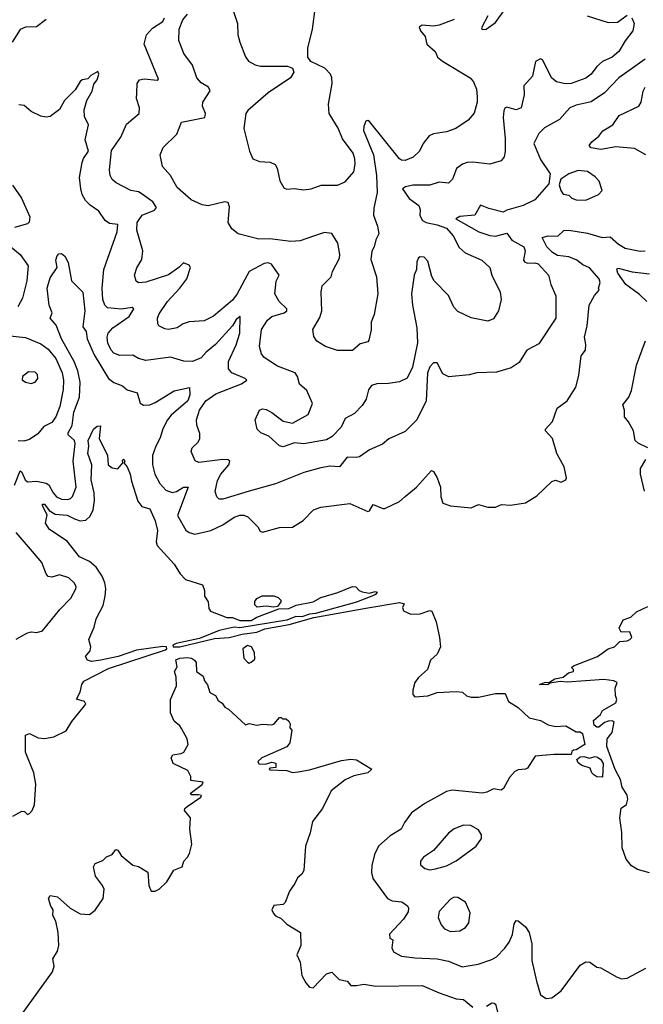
# Model space of a CAD drawing. Extents: x 1603745 to 1745082, y 385868 to 533966.
# Tile 163 of 256: x 1633933 to 1637252, y 456092 to 461335. Entities that reach past the tile are written whole.
import ezdxf

# ---------------------------------------------------------------- set-up
doc = ezdxf.new("R2010")
doc.units = 0

msp = doc.modelspace()

# ---------------------------------------------------------------- linework, layer by layer
at = {"layer": '0CON20XD'}
for points in [[(1636245, 461336.5), (1636165.8, 461305), (1636135, 461299.7), (1636075, 461306.4), (1636059.2, 461295), (1636065.5, 461275), (1636090, 461245), (1636099.4, 461205), (1636143.8, 461165), (1636151.2, 461148.8), (1636156.1, 461136.1), (1636183.8, 461115), (1636329.5, 461025), (1636348.7, 461005), (1636364, 460965), (1636368.2, 460925), (1636366.9, 460895), (1636352, 460838), (1636319.5, 460800.5), (1636254.7, 460755.3), (1636205, 460737.1), (1636135, 460727.3), (1636112.6, 460717.4), (1636080, 460675), (1636061.5, 460635), (1636027, 460603), (1635985, 460585.3), (1635965, 460586.2), (1635953.9, 460593.9), (1635795, 460792.5), (1635785, 460798.8), (1635775, 460793.8), (1635764, 460766), (1635763.3, 460745), (1635815.2, 460615.2), (1635832.5, 460505), (1635835.3, 460415), (1635817.8, 460332.2), (1635815.6, 460295), (1635837.5, 460235), (1635844, 460195), (1635827.7, 460162.3), (1635820, 460125), (1635806.8, 460103.2), (1635801.3, 460058.7), (1635831.9, 459965), (1635839.1, 459875), (1635820, 459765), (1635804.3, 459725), (1635804.1, 459684.1), (1635791.7, 459628.3), (1635785, 459620), (1635745, 459609.2), (1635705, 459574.2), (1635625, 459574.4), (1635560, 459595), (1635513.6, 459623.6), (1635497.9, 459647.9), (1635492.9, 459685), (1635530.8, 459749.2), (1635541.8, 459785), (1635537.8, 459885), (1635542.9, 459917.1), (1635590.6, 459965), (1635598.6, 459995), (1635634.3, 460065), (1635637.1, 460085), (1635626.7, 460145), (1635595, 460195.7), (1635555, 460202.5), (1635497.2, 460182.8), (1635425, 460158.2), (1635375.3, 460154.7), (1635265, 460168.5), (1635205, 460166.2), (1635095, 460194.5), (1635061.2, 460221.2), (1635043.3, 460255), (1635048.9, 460338.9), (1635042.3, 460362.3), (1635025, 460365.6), (1634935.6, 460344.4), (1634905, 460349.2), (1634846.2, 460375), (1634770.9, 460440.9), (1634735, 460505.8), (1634692.8, 460552.8), (1634680, 460615), (1634697.1, 460655), (1634768.6, 460725), (1634795, 460790), (1634918.8, 460815), (1634921.4, 460835), (1634906.7, 460875), (1634906.9, 460895), (1634947, 460957), (1634937.1, 460975), (1634899.3, 460999.3), (1634875.6, 461025), (1634852.2, 461092.2), (1634806.5, 461155), (1634779.6, 461225), (1634781.6, 461285), (1634801.1, 461335), (1634826.9, 461365)], [(1635061.2, 461405), (1635092, 461315), (1635094.2, 461255), (1635104.3, 461215), (1635135, 461136.7), (1635150, 461115), (1635186.7, 461095), (1635215, 461087.8), (1635357.8, 461087.8), (1635385, 461076.2), (1635392, 461055), (1635374, 461025), (1635255.8, 460945), (1635147.9, 460852.1), (1635135.8, 460835), (1635126.5, 460755), (1635155.5, 460635.5), (1635174.6, 460594.6), (1635210, 460580), (1635266.3, 460576.3), (1635293.3, 460563.3), (1635303.1, 460545), (1635316.8, 460476.8), (1635339.3, 460439.3), (1635355, 460433.3), (1635393, 460437), (1635445, 460429.4)], [(1635445, 460429.4), (1635485, 460434.4), (1635536.6, 460453.4), (1635625, 460454.3), (1635665, 460471.4), (1635710.6, 460525), (1635718.5, 460565), (1635716.9, 460595), (1635707.1, 460625), (1635651.5, 460701.5), (1635627.8, 460757.8), (1635580.6, 460835), (1635577.3, 460885), (1635595.4, 460995), (1635594.5, 461025), (1635586.7, 461045), (1635556.2, 461076.2), (1635482.2, 461112.2), (1635465.7, 461135), (1635466.8, 461183.2), (1635492.2, 461285), (1635507.3, 461405)], [(1636424.8, 461355), (1636390.8, 461290.8), (1636395, 461283.1), (1636415, 461284.8), (1636465, 461320.5), (1636515, 461388.9)], [(1636952.9, 461355), (1637065, 461320), (1637115, 461322.2), (1637165, 461358.7)], [(1634075, 461336.9), (1634022.5, 461297.5), (1633964.2, 461295.8), (1633935, 461282), (1633892.9, 461215)], [(1637190.9, 461345), (1637203.8, 461315), (1637196.2, 461275), (1637155, 461222.5), (1637120.9, 461165), (1637085, 461135.5), (1637035, 461112.5), (1637004.6, 461085), (1636974.5, 461045), (1636945, 461024), (1636867.5, 460995), (1636835, 460992.9), (1636790, 461005), (1636764.3, 461024.2), (1636715, 461121.2), (1636705, 461127.1), (1636678.3, 461111.7), (1636671.3, 461078.7), (1636661.1, 461035), (1636615, 460982.5), (1636618.1, 460935), (1636600.8, 460865), (1636575, 460855.6), (1636525, 460869.2), (1636515, 460864), (1636509.5, 460850.5), (1636505.3, 460815), (1636517.3, 460702.7), (1636516.3, 460633.7), (1636510.8, 460605), (1636495, 460583.3), (1636435, 460565.6), (1636345, 460576.5), (1636315, 460574.4), (1636288.8, 460565), (1636256.9, 460543.1), (1636235.7, 460485), (1636215, 460464.4), (1636165, 460469.5), (1636115, 460453.2), (1636025, 460453.8), (1635986.2, 460445), (1635970.6, 460435), (1636005, 460383.5), (1636056.7, 460345), (1636064.3, 460325), (1636063.2, 460293.2), (1636076.2, 460266.2), (1636095.3, 460255.3), (1636155, 460243.5), (1636205, 460224.7), (1636240.4, 460185), (1636271.5, 460121.5), (1636303.7, 460093.7), (1636391.9, 460055), (1636434.4, 460015), (1636445.6, 459975), (1636489.6, 459885), (1636495.5, 459844.5), (1636481.1, 459785), (1636455, 459742.5), (1636425, 459729.4), (1636335, 459746.9), (1636265, 459781.4), (1636243.6, 459805), (1636215, 459865.6), (1636138.2, 459945), (1636126.9, 459966.9), (1636105, 460050), (1636085, 460070), (1636065, 460072.5), (1636055, 460067.5), (1636046.7, 460045), (1636044.2, 460005), (1636032.2, 459975), (1636018.2, 459875), (1636022.7, 459815), (1636046, 459695), (1636049.2, 459615), (1636024, 459485), (1635995, 459425.8), (1635955, 459407.3), (1635895, 459397.3), (1635833.8, 459396.2), (1635805, 459386.7), (1635790, 459365), (1635776.2, 459315), (1635755, 459281.5), (1635715, 459237.8), (1635665, 459212), (1635644.2, 459165), (1635595.8, 459115), (1635565, 459097.1), (1635445, 459076.2), (1635395, 459082), (1635335, 459061.2), (1635316.4, 459066.4), (1635258.1, 459118.1), (1635215.8, 459135.8), (1635196.7, 459155), (1635186.7, 459205), (1635210, 459255), (1635225, 459263.3), (1635245, 459260), (1635275, 459244.2), (1635335, 459197.5), (1635385, 459187.5), (1635467.8, 459232.2), (1635490.5, 459290.5), (1635460.9, 459360.9), (1635422, 459395), (1635411.9, 459435), (1635398.6, 459455), (1635305, 459490), (1635235, 459535.7), (1635219.4, 459555), (1635208.8, 459595), (1635220, 459685), (1635251.2, 459735), (1635274.4, 459755), (1635340, 459775), (1635355.5, 459785), (1635355.5, 459795), (1635313.8, 459835), (1635291.1, 459875), (1635297.7, 459942.3), (1635314, 459975), (1635273.6, 460033.6), (1635255, 460040), (1635235, 460037.1), (1635154.4, 459995), (1635090, 459875), (1635065, 459841.2), (1634965, 459756.2), (1634915, 459731.5), (1634835, 459726.2), (1634803.6, 459716.4), (1634771.2, 459695), (1634725, 459685.6), (1634705, 459688.6), (1634674, 459705), (1634667.5, 459715), (1634665.7, 459745), (1634675, 459768), (1634719.6, 459835), (1634785.3, 459905), (1634821.8, 459955), (1634842, 460015), (1634835, 460028), (1634805, 460040), (1634780.8, 460015), (1634725, 459977.3), (1634605, 459937.5), (1634565, 459934.3), (1634552.4, 459942.4), (1634544.5, 459975.5), (1634555.7, 460014.3), (1634582.4, 460057.6), (1634587.9, 460105), (1634557.2, 460215), (1634558.6, 460255), (1634585.8, 460294.2), (1634649.7, 460320.3), (1634660.4, 460335), (1634641.1, 460365), (1634585, 460406.4), (1634565, 460418.2), (1634523.8, 460425), (1634446.3, 460466.3), (1634425, 460484), (1634414.4, 460505), (1634410.5, 460535), (1634422.1, 460637.9), (1634471.1, 460708.9), (1634500.9, 460779.1), (1634568.6, 460835), (1634571.4, 460865), (1634554, 460915), (1634555.8, 460945), (1634559.2, 460995), (1634571.2, 461015), (1634595, 461020.9), (1634665, 461012.5), (1634672.5, 461017.5), (1634596, 461205), (1634608, 461255), (1634640.8, 461289.2), (1634695, 461324.7), (1634704.6, 461345)], [(1637260.9, 461125), (1637120.9, 461025), (1637044.7, 460945.3), (1636975, 460897.8), (1636895, 460880.5), (1636860.8, 460865), (1636805.6, 460804.4), (1636725, 460758.9), (1636695, 460729.4), (1636669.4, 460675), (1636705, 460590), (1636756.2, 460515), (1636749.5, 460460.5), (1636674.1, 460375.9), (1636612, 460345), (1636525, 460320.9), (1636505, 460310.8), (1636428.8, 460328.8), (1636385, 460346.7), (1636355, 460293.3), (1636275, 460286.7), (1636254.2, 460275), (1636375.6, 460205), (1636435, 460185.6), (1636465, 460182.5), (1636525, 460198.8), (1636551.5, 460161.5), (1636615.8, 460125.8), (1636623.2, 460105), (1636614.6, 460055), (1636620, 460045), (1636635, 460038.4), (1636675, 460040.7), (1636692.9, 460035), (1636747.9, 459975), (1636760, 459925), (1636785.8, 459864.2), (1636786.9, 459745), (1636695, 459608.8), (1636632.5, 459575), (1636590.9, 459509.1), (1636549.1, 459480.9), (1636471.1, 459458.9), (1636366.1, 459453.9), (1636325, 459443.8), (1636217, 459433), (1636185, 459450), (1636155, 459507.5), (1636135, 459507.5), (1636115, 459487.1), (1636102.9, 459455), (1636095.7, 459305), (1636047.1, 459205), (1635985, 459141.9), (1635897.6, 459102.4), (1635864.4, 459075.6), (1635795, 459045.5), (1635741.9, 459008.1), (1635723.4, 459003.4), (1635675, 459006.4), (1635635, 458953.8), (1635585, 458957.3), (1635535, 458948.5), (1635445, 458923.8), (1635295, 458864), (1635154, 458825), (1635015, 458781.1), (1634995, 458781.4), (1634982, 458795), (1634973.4, 458823.4), (1634985, 458881.2), (1635003.3, 458915), (1635046.4, 458965), (1635051.1, 458985), (1635041.7, 458991.7), (1635015, 458993.4), (1634886.7, 458976.7), (1634866.9, 458986.9), (1634845.8, 459035), (1634850.8, 459055), (1634883.8, 459086.2), (1634892.5, 459105), (1634892.4, 459132.4), (1634876.5, 459176.5), (1634874.5, 459205), (1634889.6, 459255), (1634923.8, 459305), (1634976.8, 459343.3), (1635114.3, 459395.7), (1635141.4, 459415), (1635132.9, 459425), (1635061.9, 459455), (1635045, 459476.7), (1635043.8, 459515), (1635085.5, 459604.5), (1635104, 459665), (1635106.7, 459755), (1635085, 459739.1), (1635065.2, 459704.8), (1634976, 459605), (1634925.2, 459564.8), (1634899.2, 459535), (1634853.3, 459515), (1634806.8, 459516.8), (1634735, 459538.5), (1634605, 459520.4), (1634565, 459531.5), (1634535, 459548.9), (1634466.2, 459546.2), (1634435, 459558.5), (1634419.6, 459575), (1634402.9, 459612.9), (1634398.7, 459645), (1634404.6, 459665), (1634428.5, 459695), (1634515, 459755.3), (1634541.1, 459795), (1634532.2, 459802.2), (1634475, 459792.8), (1634401.2, 459801.2), (1634385.6, 459815), (1634376, 459846), (1634371.4, 459905), (1634380.6, 460005), (1634452.5, 460205), (1634455.5, 460244.5), (1634410.4, 460250.4), (1634388.6, 460265), (1634354.4, 460315), (1634307.4, 460347.4), (1634283, 460373), (1634265, 460404.2), (1634258.4, 460435), (1634251.8, 460495), (1634266.1, 460575), (1634273.4, 460596.6), (1634299.7, 460635), (1634281.9, 460695), (1634298.6, 460775), (1634278.8, 460818.8), (1634276.2, 460855), (1634290.7, 460905), (1634318.2, 460955), (1634328.5, 460991.5), (1634344.7, 461015), (1634354.3, 461045), (1634348.3, 461058.3), (1634312.2, 461037.8), (1634295, 461020), (1634265, 461014), (1634255, 461006), (1634227.9, 460962.1), (1634171.4, 460905), (1634145, 460857.5), (1634095, 460820), (1634075, 460816.2), (1634045, 460822), (1633995, 460846), (1633957.7, 460877.7), (1633928.3, 460881.7)], [(1637265.7, 460615.7), (1637205, 460649.3), (1637105, 460657.4), (1637025, 460644.2), (1636973.4, 460653.4), (1636964.2, 460665), (1636976.9, 460685), (1637014.7, 460715.3), (1637037, 460743), (1637088.6, 460775), (1637124, 460825), (1637228.1, 460875), (1637240.9, 460895), (1637251.5, 460955), (1637261.9, 460975)], [(1636945, 460374.3), (1637012.5, 460405), (1637032.5, 460425), (1637016.2, 460475), (1636995, 460498.8), (1636955, 460525.8), (1636905, 460531.4), (1636855, 460514), (1636812.5, 460485), (1636804, 460455), (1636812, 460425), (1636825, 460406.2), (1636855, 460401.2), (1636871.2, 460385), (1636895, 460376), (1636945, 460374.3)], [(1633895, 460453.5), (1633943.2, 460385), (1633986.7, 460285), (1633983.2, 460256.8), (1633975, 460247.5), (1633905, 460228.8)], [(1633905, 458857.3), (1633935, 458933.1), (1633945, 458925.6), (1633962.7, 458885), (1633975, 458874.1), (1634025, 458877.5), (1634075, 458866.5), (1634087.9, 458857.9), (1634110.6, 458815), (1634128.6, 458795), (1634155, 458781.5), (1634189.2, 458780.8), (1634204.5, 458785.5), (1634213.8, 458796.2), (1634233.3, 458846.7), (1634218.6, 458985), (1634228.8, 459078.8), (1634224.7, 459095), (1634191.2, 459125), (1634190.7, 459135), (1634213.1, 459175), (1634221.5, 459245), (1634251, 459325), (1634254.8, 459405), (1634242.8, 459465), (1634223.7, 459515), (1634156.3, 459635), (1634128, 459708), (1634095.8, 459745), (1634106.5, 459775), (1634090.6, 459815), (1634080, 459905), (1634095, 459961.2), (1634132.5, 460015), (1634126.4, 460055), (1634132.7, 460077.3), (1634141.7, 460088.3), (1634155, 460090.6), (1634173.1, 460075), (1634191.5, 460041.5), (1634208.8, 459945), (1634269.2, 459885), (1634280.2, 459785), (1634269.1, 459699.1), (1634286.2, 459675), (1634291.6, 459635), (1634329.8, 459549.8), (1634405, 459424.6), (1634435, 459403.3), (1634480.8, 459385), (1634505, 459364.4), (1634557.8, 459347.8), (1634575, 459293.3), (1634591.7, 459281.7), (1634625, 459284.2), (1634655, 459296.8), (1634755, 459359.4), (1634836.8, 459376.8), (1634838.1, 459338.1), (1634827.7, 459305), (1634740, 459230), (1634720.4, 459205), (1634694.3, 459155.7), (1634681.4, 459108.6), (1634657.1, 459065), (1634639.3, 459015), (1634640, 458965), (1634652.1, 458915), (1634678.5, 458865), (1634710.5, 458830.5), (1634745, 458817.5), (1634767.3, 458822.7), (1634805, 458846.5), (1634829.2, 458845), (1634772.9, 458695), (1634817.8, 458617.8), (1634835, 458604.4), (1634865, 458596.2), (1634951.2, 458615), (1635015, 458644.5), (1635075, 458685.6), (1635105, 458696.7), (1635126.6, 458696.6), (1635147.9, 458687.9), (1635200, 458635), (1635212, 458612), (1635225, 458606.7), (1635315, 458631.9), (1635385, 458632.9), (1635441.7, 458668.3), (1635496.7, 458725), (1635535, 458738.6), (1635689.1, 458759.1), (1635785, 458716), (1635795, 458720), (1635815, 458752.9), (1635865, 458731.4), (1635877, 458733), (1635955, 458770), (1635984.5, 458795.5), (1636044.6, 458845.4), (1636125, 458933.8), (1636135, 458930), (1636155.4, 458895), (1636171.6, 458845), (1636174.1, 458794.1), (1636185, 458761.2), (1636225.7, 458745.7), (1636335, 458736.2), (1636375, 458753.3), (1636425, 458738.8), (1636465, 458738.8), (1636497, 458753), (1636545, 458750), (1636625, 458763.3), (1636685, 458800), (1636765, 458876.7), (1636785, 458882.5), (1636815, 458873.3), (1636840, 458885), (1636843.3, 458895), (1636830.8, 458955), (1636792, 459025), (1636768.8, 459105), (1636731.2, 459145), (1636732, 459155), (1636769.2, 459195), (1636792.7, 459267.3), (1636846.2, 459305), (1636891.7, 459378.3), (1636909.3, 459440.7), (1636920.9, 459545), (1636944.2, 459575), (1636945.5, 459605.5), (1636939.4, 459645), (1636952.2, 459705), (1636964.3, 459815), (1636992.7, 459867.3), (1637016.7, 459895), (1637013.3, 459905), (1637022, 459935), (1637017.1, 459955), (1636965, 460013.9), (1636930, 460030), (1636898.6, 460055), (1636855, 460071.9), (1636795, 460079), (1636767.6, 460095), (1636738.4, 460125), (1636713.8, 460175), (1636745, 460184.6), (1636796.8, 460183.2), (1636827.9, 460212.1), (1636855.4, 460214.6), (1636955, 460199.1), (1637032.5, 460175), (1637075, 460178.2), (1637119.5, 460139.5), (1637155, 460118.2), (1637235, 460102.1), (1637261.2, 460105)], [(1633813.8, 460185), (1633935, 460085.4), (1633979.1, 460025), (1633971.9, 459945), (1633948.3, 459851.7), (1633923.1, 459806.9)], [(1637271.1, 459835), (1637232.1, 459872.1), (1637159.1, 459925), (1637115.7, 459985), (1637110, 460005), (1637115, 460011.2), (1637125, 460010.6), (1637191.7, 459991.7), (1637285, 459982.5)], [(1633865, 459653.3), (1633965, 459643.1), (1634045, 459608.2), (1634085, 459580), (1634125, 459530.5), (1634159.5, 459455), (1634166.2, 459415), (1634164.3, 459365.8), (1634146.2, 459275), (1634125, 459220.6), (1634105, 459190.4), (1634061.6, 459168.4), (1634030.2, 459129.8), (1633985, 459099.6), (1633955, 459090.9), (1633925, 459091.8)], [(1637276.1, 459056.1), (1637225, 459080), (1637208.9, 459095), (1637198.6, 459145), (1637173.6, 459193.6), (1637151.2, 459221.2), (1637150.8, 459255), (1637141.9, 459285), (1637174.3, 459325.7), (1637189.4, 459360.6), (1637215.6, 459495), (1637262.9, 459625)], [(1633995, 459398.6), (1634015, 459404.3), (1634030, 459425), (1634027.8, 459445), (1634015, 459458.9), (1633979.5, 459460.5), (1633948.8, 459435), (1633946.7, 459416.7), (1633964.2, 459404.2), (1633995, 459398.6)], [(1633896.4, 457093.6), (1633945, 457120), (1633958.3, 457118.3), (1633975, 457103.3), (1633985, 457107.5), (1634000, 457125), (1634011.2, 457155), (1634020, 457265), (1634009.2, 457325), (1633963.3, 457435), (1633963.3, 457525), (1633985, 457534), (1634031.7, 457511.7), (1634065, 457508.1), (1634115, 457515.8), (1634181.2, 457548.8), (1634211.2, 457598.8), (1634285, 457690), (1634278.8, 457705), (1634236.2, 457716.2), (1634255.4, 457755), (1634263.1, 457795), (1634275, 457812.3), (1634405, 457881.2), (1634709.5, 457980.5), (1634715.4, 457985), (1634714.4, 457995), (1634695, 457997.9), (1634555, 457978.8), (1634456.5, 457943.5), (1634365.2, 457925.2), (1634315, 457917.9), (1634294.2, 457925), (1634284.3, 457945), (1634307.5, 457975), (1634312.5, 457995), (1634301.2, 458035), (1634329.8, 458100.2), (1634340.9, 458145), (1634376.6, 458215), (1634388.8, 458265), (1634391.9, 458305), (1634386.3, 458336.3), (1634372.8, 458372.8), (1634340.4, 458420.4), (1634305, 458450.4), (1634250.8, 458475), (1634185, 458558), (1634091.2, 458621.2), (1634070.8, 458655), (1634079.3, 458699.3), (1634054.2, 458745.8), (1634054.4, 458755.6), (1634065, 458755.4), (1634090.9, 458720.9), (1634121.7, 458701.7), (1634185, 458696.8), (1634225, 458676.7), (1634255, 458666), (1634285, 458670.5), (1634309, 458691), (1634324.6, 458725), (1634332, 458775), (1634330.3, 458815), (1634314.2, 458885), (1634316.9, 458965), (1634295.3, 459025), (1634301.6, 459065), (1634298.2, 459095), (1634325.8, 459155), (1634345, 459170.8), (1634362.5, 459172.5), (1634355.7, 459105), (1634400, 459015), (1634404.2, 458965), (1634425, 458948), (1634455, 458943.3), (1634482.5, 458975), (1634480.7, 458989.3), (1634486.7, 458995), (1634492.5, 458985), (1634487.5, 458975), (1634505, 458954), (1634521.9, 458915), (1634527.4, 458877.4), (1634561.3, 458771.3), (1634582.4, 458742.4), (1634625, 458730), (1634655, 458666.7), (1634665.8, 458615.8), (1634658.7, 458555), (1634665, 458535.5), (1634754.4, 458435), (1634787.1, 458385), (1634816.2, 458355), (1634906.2, 458325), (1634917.5, 458295), (1634916.2, 458265), (1634936.2, 458236.2), (1634939.5, 458199.5), (1634948.6, 458185), (1635035, 458152.2), (1635065, 458151.2), (1635105, 458136.7), (1635165, 458136.7), (1635195, 458153.8), (1635312.5, 458197.5), (1635365, 458200), (1635405, 458217.5), (1635495, 458235.8), (1635535, 458258), (1635625.5, 458284.5), (1635705, 458317.5), (1635722.5, 458315), (1635740, 458295), (1635755, 458288), (1635795, 458281.2), (1635825, 458290), (1635835, 458287.5), (1635826.7, 458275), (1635807.5, 458265), (1635725, 458234.4), (1635507.5, 458172.5), (1635475, 458170), (1635435, 458155.8), (1635403, 458157), (1635355, 458138), (1635105, 458096.7), (1635075, 458101.2), (1634995, 458081.9), (1634889.6, 458040.4), (1634765, 458012.7), (1634748.5, 458005), (1634749.2, 457995), (1634785, 457995.3), (1634969.2, 458040.8), (1635047.5, 458045), (1635117, 458063), (1635195, 458073.1), (1635238.5, 458091.5), (1635367.5, 458115), (1635497.9, 458152.1), (1635785, 458204.2), (1635955, 458231.9), (1635978.8, 458225), (1635970, 458205), (1635975, 458187.5), (1636015, 458170), (1636065, 458170.8), (1636115, 458190), (1636125.6, 458185), (1636149.1, 458129.1), (1636167.8, 458045), (1636172, 457995), (1636154.1, 457955.9), (1636120, 457925), (1636104, 457875), (1636055, 457832), (1636035.8, 457805), (1636024.4, 457764.4), (1636025, 457742.5), (1636035, 457729.2), (1636105, 457735.6), (1636155, 457751.9), (1636255, 457757.5), (1636290, 457755), (1636310, 457735), (1636335, 457727.5), (1636375, 457727.5), (1636465, 457747.5), (1636516.4, 457746.4), (1636534.1, 457704.1), (1636585, 457672.5), (1636645, 457617.5), (1636705, 457603.3), (1636745, 457580), (1636785, 457572), (1636840, 457575), (1636895, 457542.5), (1636915, 457542.5), (1636927.5, 457535), (1636940, 457475), (1636895, 457447.5), (1636880, 457445), (1636871.7, 457438.3), (1636868.3, 457421.7), (1636775, 457422.5), (1636676.4, 457413.6), (1636635, 457350), (1636625, 457343.8), (1636585, 457341.2), (1636568.8, 457331.2), (1636539.5, 457300.5), (1636508, 457242), (1636495, 457232.5), (1636455, 457240), (1636418.7, 457221.3), (1636395, 457216.7), (1636235, 457232.5), (1636204.6, 457225.4), (1636089.1, 457160.9), (1636018.7, 457111.3), (1635980.3, 457059.7), (1635962.5, 457025), (1635905, 456989.4), (1635843.8, 456936.2), (1635823.3, 456895), (1635806.6, 456833.4), (1635804.5, 456794.5), (1635811.7, 456761.7), (1635890, 456655), (1635915, 456643.2), (1635967.4, 456637.4), (1635996.7, 456616.7), (1636002.5, 456605), (1636001.1, 456585), (1635974.8, 456545.2), (1635901.9, 456465), (1635903.3, 456445), (1635918.8, 456435), (1635913.6, 456393.6), (1635922.1, 456372.1), (1635965, 456348.1), (1636035, 456339.2), (1636155.3, 456335.3), (1636215, 456321.2), (1636287.6, 456292.4), (1636373.1, 456306.9), (1636445, 456330.5), (1636470, 456345), (1636515, 456390.5), (1636537.2, 456422.8), (1636556.2, 456463.8), (1636565, 456520), (1636575, 456538.8), (1636585, 456536.7), (1636625, 456504.4), (1636644.1, 456474.1), (1636659.1, 456415), (1636659.1, 456325), (1636682.5, 456215), (1636705, 456142.5), (1636735, 456122.5), (1636765, 456127.5), (1636815, 456163.8), (1636915, 456301.5), (1636945, 456317.7), (1636966.8, 456316.8), (1637005, 456290.8), (1637025, 456286), (1637108.3, 456238.3), (1637135, 456228.8), (1637165, 456231.2), (1637265, 456285.6)], [(1637257.3, 458825), (1637235.8, 458915), (1637236, 458945), (1637265, 458993.3)], [(1633913.8, 458036.2), (1633970.7, 458069.3), (1633995, 458075.7), (1634025, 458072.5), (1634055, 458081.2), (1634147.1, 458195), (1634205.6, 458255), (1634232, 458305), (1634234, 458315), (1634224.2, 458335), (1634195, 458362.9), (1634145, 458379.5), (1634105, 458366.2), (1634085, 458370.9), (1634073.4, 458385), (1634050.8, 458445), (1634011.5, 458491.5), (1633915, 458604)], [(1635285, 458206.7), (1635245, 458212.5), (1635197, 458207), (1635185, 458220), (1635183.6, 458236.4), (1635195, 458252.5), (1635223, 458267), (1635286.4, 458266.4), (1635308.3, 458258.3), (1635322.5, 458245), (1635322.5, 458235), (1635305, 458210), (1635285, 458206.7)], [(1637285, 456792.5), (1637220.9, 456810.9), (1637189.1, 456829.1), (1637160, 456865), (1637139.4, 456925), (1637136.9, 457006.9), (1637126, 457085), (1637134, 457136), (1637163, 457157), (1637170, 457185), (1637165.9, 457205.9), (1637139.3, 457249.3), (1637129.5, 457289.5), (1637102.3, 457342.3), (1637056.7, 457465), (1637060, 457505), (1637085, 457540), (1637097, 457597), (1637085, 457602.5), (1637065, 457600), (1637045, 457593.3), (1637015, 457568.8), (1637005, 457568.8), (1636989.3, 457579.3), (1636986.4, 457603.6), (1637023.3, 457635), (1637035, 457656.2), (1637105, 457697.5), (1637110, 457715), (1637103, 457737), (1637102.5, 457775), (1637112.5, 457805), (1637095.5, 457815.5), (1637042.1, 457822.1), (1636846.9, 457806.9), (1636808.3, 457811.7), (1636755, 457802.5), (1636744.2, 457794.2), (1636700, 457795), (1636725, 457806.2), (1636752.5, 457807.5), (1636780, 457825), (1636825.9, 457834.1), (1636853, 457857), (1636880, 457865), (1636880, 457875), (1636870, 457885), (1636880, 457895), (1637007.5, 457945), (1637064.1, 457985.9), (1637097.5, 457995), (1637126.4, 458023.6), (1637165, 458027.5), (1637180, 458035), (1637190, 458045), (1637180, 458075), (1637133.8, 458073.8), (1637123.8, 458095), (1637145, 458138.8), (1637185, 458153.1), (1637215, 458182.2), (1637275, 458211.1)], [(1635155, 457908.8), (1635165, 457913.3), (1635185, 457930), (1635182, 457965), (1635166.2, 457995), (1635145, 458002.5), (1635121.4, 457985), (1635125.9, 457935.9), (1635145, 457913.3), (1635155, 457908.8)], [(1633951.6, 456048.4), (1634108.4, 456265), (1634116.5, 456295), (1634109.2, 456335), (1634134.3, 456375.7), (1634141.9, 456405), (1634137.8, 456475), (1634125.6, 456535), (1634110, 456565), (1634112, 456595), (1634098.8, 456615), (1634086.7, 456655), (1634095, 456672.5), (1634135, 456664), (1634202.5, 456605), (1634255, 456573.8), (1634305, 456571.2), (1634335, 456593.3), (1634377.1, 456655), (1634382, 456705), (1634374, 456725), (1634336.2, 456775), (1634326, 456825), (1634335, 456841.2), (1634375, 456857.5), (1634395, 456876.7), (1634425, 456890), (1634445, 456916.2), (1634455, 456912.5), (1634472.5, 456885), (1634535, 456833.3), (1634565, 456826.7), (1634615.8, 456795.8), (1634621.2, 456725), (1634633.3, 456695), (1634655, 456694.2), (1634675, 456706.2), (1634716.5, 456745), (1634754.1, 456805.9), (1634797.5, 456825), (1634806.7, 456855), (1634826.7, 456875), (1634836.7, 456895), (1634848.8, 456945), (1634838.8, 457025), (1634842.5, 457085), (1634810, 457125), (1634812, 457135), (1634824.4, 457145.6), (1634897.5, 457195), (1634900, 457205), (1634885, 457207.5), (1634848.3, 457208.3), (1634840, 457215), (1634905, 457262.5), (1634910, 457275), (1634843.3, 457283.3), (1634843.3, 457305), (1634827.4, 457337.4), (1634750, 457375), (1634738.8, 457405), (1634748.8, 457421.2), (1634792.7, 457427.3), (1634806.7, 457435), (1634830.6, 457475), (1634824.5, 457505), (1634795, 457560), (1634785, 457575.8), (1634755, 457600), (1634736.2, 457645), (1634736.5, 457715), (1634768.3, 457788.3), (1634766.7, 457835), (1634756.7, 457865), (1634771.4, 457888.6), (1634764, 457926), (1634785.4, 457935.4), (1634825, 457938.8), (1634847.5, 457935), (1634863.3, 457925), (1634871.7, 457911.7), (1634874.5, 457864.5), (1634909.3, 457839.3), (1634916, 457815), (1634932.7, 457792.7), (1634945, 457752), (1634975, 457736.7), (1634990, 457710), (1635010, 457695), (1635024.2, 457674.2), (1635045, 457663.3), (1635135, 457580), (1635155, 457587.5), (1635195, 457578.8), (1635225, 457583.3), (1635275, 457580), (1635287.5, 457585), (1635315, 457620), (1635325, 457620), (1635331.7, 457611.7), (1635351.7, 457611.7), (1635365, 457600), (1635372.5, 457585), (1635370, 457565), (1635381.7, 457551.7), (1635378.3, 457528.3), (1635370.9, 457485), (1635355, 457462.7), (1635222.5, 457405), (1635200, 457385), (1635205, 457372.5), (1635238.8, 457371.2), (1635275, 457381.2), (1635296.1, 457376.1), (1635296.7, 457353.3), (1635265, 457350), (1635260, 457345), (1635265, 457340), (1635355, 457337.5), (1635385, 457326.7), (1635415, 457329.4), (1635475, 457340.8), (1635645, 457391.1), (1635695, 457398.1), (1635725, 457394), (1635806.2, 457345), (1635785.3, 457324.7), (1635711.1, 457308.9), (1635665, 457287.5), (1635590.2, 457229.8), (1635544, 457135), (1635491.4, 457065), (1635478.8, 457005), (1635454.1, 456934.1), (1635444.4, 456805), (1635435, 456786), (1635410.8, 456765), (1635397.5, 456735), (1635369.2, 456695), (1635345, 456633.8), (1635335, 456624), (1635285, 456618.8), (1635275.8, 456595), (1635283.1, 456575), (1635295, 456564.2), (1635325, 456548.8), (1635355, 456518.8), (1635427.5, 456475), (1635430, 456405), (1635407.5, 456355), (1635425, 456317.5), (1635435.4, 456245), (1635455, 456207.1), (1635475, 456184.4), (1635495, 456179.2), (1635565, 456254.4), (1635595, 456262.9), (1635634, 456224), (1635675, 456215.6), (1635695, 456192.7), (1635725, 456191.8), (1635765, 456200.2), (1635828.3, 456188.3), (1636075, 456192.2), (1636165, 456152.7), (1636255, 456122.2), (1636295, 456117.5), (1636345, 456077.8)], [(1637035, 457302.5), (1637005, 457303.8), (1636987.5, 457315), (1636977.5, 457325), (1636969.3, 457349.3), (1636925, 457363.3), (1636905, 457377.5), (1636897.5, 457395), (1636915, 457410), (1636935, 457412.5), (1636965, 457403.3), (1636995, 457412.5), (1637008.3, 457408.3), (1637025.9, 457395.9), (1637038.8, 457375), (1637035, 457302.5)], [(1636115, 456809.1), (1636145, 456813.2), (1636205, 456829.2), (1636255, 456856.9), (1636362, 456935), (1636390, 456975), (1636390, 456995), (1636375, 457020.5), (1636334.5, 457044.5), (1636295, 457045.5), (1636245, 457027.5), (1636215, 457003.5), (1636135, 456910.8), (1636082, 456875), (1636066.2, 456855), (1636066.2, 456835), (1636088.8, 456815), (1636115, 456809.1)], [(1636225, 456479.5), (1636275, 456483.3), (1636305, 456500.8), (1636323.4, 456526.6), (1636329.6, 456579.6), (1636305, 456635.8), (1636265, 456660.8), (1636245, 456662.2), (1636225, 456652.2), (1636165, 456585.6), (1636160.5, 456555), (1636175.7, 456515), (1636193.3, 456493.3), (1636225, 456479.5)], [(1636417.8, 456082.2), (1636445, 456099.4), (1636458.8, 456098.8), (1636465, 456092.5), (1636481.4, 456031.4)]]:
    msp.add_lwpolyline(points, dxfattribs=at)

doc.saveas('drawing.dxf')
